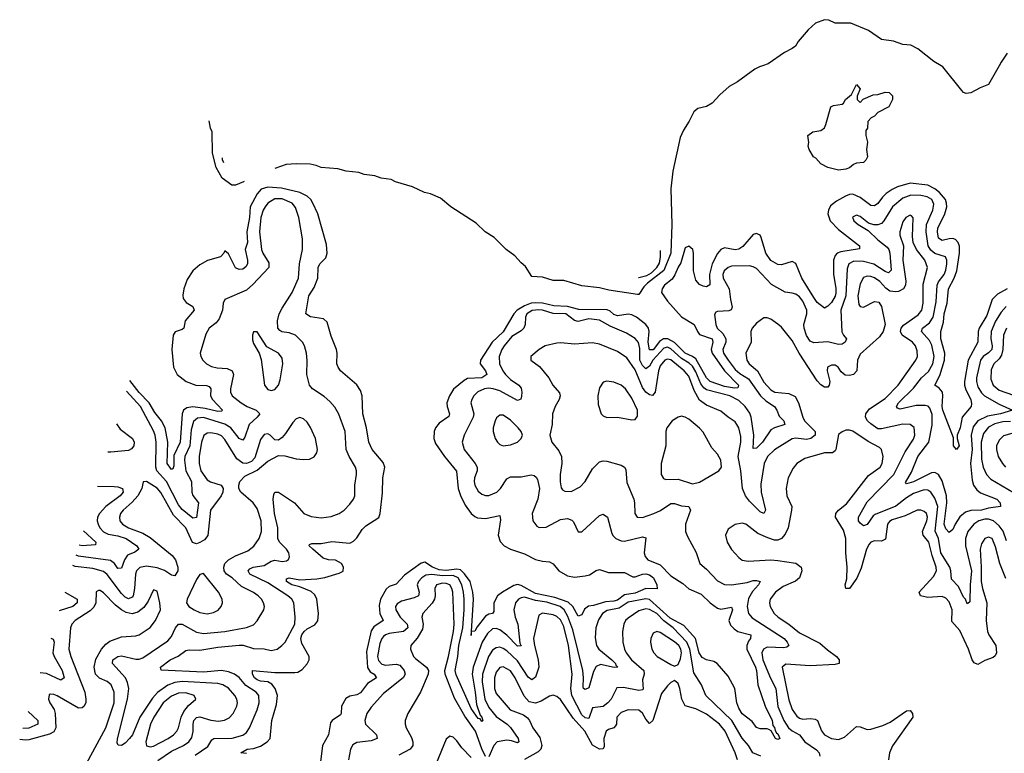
# Model space of a CAD drawing. Header units: inches. Extents: x 1473912 to 1647258, y 640388 to 773423.
# Tile 247 of 256: x 1492860 to 1498379, y 766147 to 770258. Entities that reach past the tile are written whole.
import ezdxf

# ---------------------------------------------------------------- set-up
doc = ezdxf.new("R2010")
doc.units = ezdxf.units.IN
doc.header["$MEASUREMENT"] = 0
doc.layers.add('B4796', color=7, linetype='Continuous')
doc.layers.add('B4797', color=7, linetype='Continuous')

msp = doc.modelspace()

# ---------------------------------------------------------------- linework, layer by layer
at = {"layer": 'B4796', "color": 5}
for points, elevation in [([(1497023.2, 770000), (1497005.5, 769994.5), (1496979.5, 769980.5), (1496883.2, 769910), (1496836.5, 769883.5), (1496783.4, 769836.6), (1496741.7, 769790), (1496710, 769772.1), (1496660.5, 769759.5), (1496638.7, 769741.3), (1496613, 769690), (1496580.1, 769639.9), (1496562.4, 769597.6), (1496520.9, 769410), (1496509.2, 769310), (1496515, 769110), (1496509.2, 768950), (1496470, 768853.1), (1496379.1, 768780.9), (1496358.4, 768761.6), (1496330, 768718.7), (1496322.4, 768717.6), (1496162, 768742), (1496110, 768756.2), (1496010, 768766.3), (1495910, 768796.8), (1495850, 768796.8), (1495790, 768814.6), (1495730, 768818.5), (1495695.1, 768875.1), (1495670, 768895.1), (1495635.2, 768935.2), (1495586.2, 768970), (1495518.3, 769038.3), (1495468.1, 769070), (1495418.4, 769118.4), (1495275.8, 769210), (1495217.6, 769257.6), (1495161.3, 769281.3), (1495128.2, 769290), (1495061, 769321), (1494966.3, 769350), (1494942.4, 769362.4), (1494886, 769370), (1494850, 769382.3), (1494790, 769389.9), (1494761.3, 769401.3), (1494689.2, 769410), (1494643.2, 769423.2), (1494550, 769429.9), (1494521.6, 769441.6), (1494487.7, 769447.7), (1494409.4, 769449.4), (1494353.1, 769446.9), (1494289.4, 769423.9)], 680), ([(1498349.2, 770000), (1498290, 769894.8), (1498242.9, 769877.1), (1498190, 769848.9), (1498164.9, 769844.9), (1498150, 769850.9), (1498140.7, 769860.7), (1498033.9, 769993.9), (1498023.8, 770000)], 680), ([(1494117, 769351.6), (1494114.9, 769350), (1494070, 769329.9), (1494047.8, 769330), (1493993.6, 769370), (1493961.5, 769430), (1493940.4, 769510), (1493938.9, 769630), (1493929, 769650), (1493922.3, 769691.3)], 680), ([(1493993.8, 769484.3), (1493994.2, 769474.2), (1494002.2, 769458.3)], 680), ([(1494130, 766144.6), (1494098.4, 766150), (1494134, 766170), (1494170, 766174.3), (1494210, 766185.9), (1494246.2, 766210), (1494262.8, 766230), (1494272.7, 766330), (1494299.2, 766420.8), (1494304.1, 766470), (1494291.9, 766510), (1494273.7, 766533.7), (1494250, 766547.3), (1494210, 766550.6), (1494190, 766558.4), (1494175.9, 766570), (1494165, 766590), (1494165.2, 766610), (1494290, 766600.1), (1494401.5, 766598.5), (1494418, 766602), (1494443.6, 766616.4), (1494471.1, 766648.9), (1494482.9, 766670), (1494482.9, 766690), (1494441.6, 766761.6), (1494436.3, 766790), (1494440.9, 766810), (1494453.7, 766830), (1494470, 766843.9), (1494513.1, 766866.9), (1494530.8, 766889.2), (1494535.1, 766930), (1494524.4, 767010), (1494514.1, 767034.1), (1494493.7, 767053.7), (1494430, 767079.5), (1494384.2, 767090), (1494355.4, 767110), (1494355.1, 767124.9), (1494369.9, 767130.1), (1494430, 767119.7), (1494524.2, 767124.2), (1494570, 767131.8), (1494650, 767157), (1494671.9, 767168.1), (1494675.3, 767190), (1494662.8, 767210), (1494630, 767228.1), (1494590, 767230.3), (1494560.9, 767240.9), (1494502.2, 767290), (1494481.7, 767310), (1494483.3, 767316.7), (1494497.1, 767322.9), (1494550, 767322), (1494610, 767333.3), (1494710, 767324.1), (1494730, 767335.2), (1494750, 767354.8), (1494779.2, 767400.8), (1494798.8, 767421.2), (1494871.9, 767468.1), (1494879.3, 767490), (1494893.5, 767606.5), (1494895.8, 767690), (1494905.5, 767750), (1494896.8, 767776.8), (1494835.7, 767850), (1494817.3, 767890), (1494804, 767970), (1494783.2, 768050), (1494778.3, 768150), (1494770, 768180.7), (1494750, 768211.2), (1494658.4, 768290), (1494645.1, 768310), (1494637.7, 768330), (1494638.4, 768390), (1494634.6, 768410), (1494604.9, 768484.9), (1494582.4, 768562.4), (1494562.2, 768582.2), (1494490, 768592.7), (1494463.1, 768610), (1494480.9, 768710), (1494510, 768757.8), (1494530.7, 768810), (1494532.1, 768870), (1494541, 768890), (1494575.7, 768924.3), (1494583.2, 768950), (1494578.5, 768998.5), (1494529.9, 769170), (1494502.8, 769230), (1494490.7, 769250), (1494470, 769269.5), (1494430, 769290.5), (1494326.1, 769313.9), (1494250, 769319.5), (1494212.2, 769307.8), (1494190, 769282.1), (1494151.5, 769210), (1494147.9, 769150), (1494133, 769070), (1494136.1, 769010), (1494124.1, 768970), (1494136.8, 768910), (1494136.6, 768890), (1494127.3, 768872.7), (1494110, 768860.6), (1494090, 768858.4), (1494070, 768868), (1494030, 768946.3), (1494010, 768962.7), (1494004.6, 768950), (1493985.3, 768930), (1493912.4, 768907.6), (1493870, 768883.7), (1493830, 768849.8), (1493797.8, 768802.2), (1493778.9, 768750), (1493774.1, 768714.1), (1493776.3, 768696.3), (1493793, 768673), (1493830.1, 768650), (1493837.5, 768630), (1493787.9, 768570), (1493778.8, 768530), (1493770, 768522.3), (1493731.5, 768508.5), (1493720.2, 768490), (1493711.6, 768410), (1493721.7, 768310), (1493742, 768270), (1493792.4, 768230), (1493846.4, 768210), (1493907.3, 768207.3), (1493921.6, 768201.6), (1493930.1, 768190.1), (1493929.6, 768150), (1493939.9, 768130), (1493996.5, 768070), (1493990, 768064.1), (1493970, 768062.4), (1493898.6, 768078.6), (1493830, 768087.9), (1493796.6, 768083.4), (1493777.1, 768070), (1493770.4, 768049.6), (1493758.6, 767890), (1493723.5, 767816.5), (1493723.2, 767756.8), (1493718.5, 767741.5), (1493710, 767736.8), (1493685.3, 767770), (1493689.4, 767890), (1493674.5, 767970), (1493654.6, 768010), (1493616.5, 768056.5), (1493585.7, 768110), (1493529.4, 768169.4), (1493476.2, 768236.2)], 720), ([(1498395, 768750), (1498339.8, 768720.2), (1498310.1, 768689.9), (1498279.8, 768600.2), (1498238.5, 768530), (1498232.5, 768510), (1498229.2, 768450), (1498176.4, 768350), (1498155.2, 768230), (1498155.6, 768210), (1498162.8, 768182.8), (1498190.1, 768130), (1498194.5, 768105.5), (1498192.2, 768090), (1498142.8, 768030), (1498132, 767970), (1498114.2, 767930), (1498115, 767910), (1498126.4, 767870), (1498110, 767849.5), (1498093.6, 767870), (1498094, 767914), (1498034.2, 768070), (1498029.9, 768090), (1498034.1, 768150), (1498031.3, 768170), (1498013.5, 768193.5), (1497988.7, 768210), (1498016.2, 768263.8), (1498043.6, 768350), (1498044.9, 768390), (1498023.4, 768470), (1498021.8, 768510), (1498037.9, 768562.1), (1498041.9, 768610), (1498057.3, 768670), (1498064.9, 768750), (1498097.8, 768810), (1498112.6, 768850), (1498127.4, 768950), (1498128.1, 768988.1), (1498120.6, 769010), (1498105.6, 769025.6), (1498090, 769031.2), (1498070, 769029.9), (1498030, 769020.4), (1498010, 769033.7), (1498003.4, 769070), (1498005.5, 769090), (1498045.8, 769170), (1498055.8, 769210), (1498054.2, 769230), (1498048.1, 769250), (1498014.5, 769290), (1497990, 769311), (1497950, 769330.4), (1497850, 769341.1), (1497779.1, 769320.9), (1497750, 769307.2), (1497716.5, 769283.5), (1497695.7, 769264.3), (1497670, 769227.8), (1497650, 769214), (1497630, 769216.2), (1497570, 769262.5), (1497530, 769279.7), (1497510, 769278.4), (1497488.5, 769270), (1497438.1, 769241.9), (1497404.9, 769215.1), (1497392.5, 769190), (1497390.1, 769170), (1497402.3, 769130), (1497450, 769081.5), (1497566.2, 768990), (1497566.7, 768973.3), (1497462.1, 768957.9), (1497442.3, 768950), (1497430, 768936.2), (1497421.8, 768910), (1497420.8, 768830), (1497434.1, 768754.1), (1497434.6, 768725.4), (1497430.7, 768709.3), (1497410, 768673.6), (1497390, 768651.8), (1497370, 768642), (1497330, 768673.9), (1497310, 768700.7), (1497243.7, 768810), (1497210, 768892.4), (1497190, 768903.5), (1497130, 768884.8), (1497110, 768885.5), (1497070, 768908.3), (1497041.9, 768950), (1497016.5, 769036.5), (1497010, 769049.6), (1496996.5, 769056.5), (1496990, 769059.3), (1496970, 769053.8), (1496913.6, 768986.4), (1496890, 768972.1), (1496870, 768969), (1496810, 768978.8), (1496788.9, 768971.1), (1496770, 768948.4), (1496740.1, 768890), (1496725.6, 768830), (1496727.3, 768772.7), (1496710, 768761.2), (1496690, 768764.3), (1496670, 768774.4), (1496650, 768798.7), (1496636.4, 768850), (1496636.7, 768950), (1496633, 768970), (1496610, 768988.6), (1496590, 768978.6), (1496565, 768895), (1496550, 768871.7), (1496532.6, 768827.4), (1496516.8, 768803.2), (1496474.6, 768770), (1496460.1, 768750), (1496456.6, 768730), (1496490, 768679.8), (1496570, 768592.3), (1496640.1, 768550), (1496658.1, 768510), (1496670, 768494.7), (1496740.8, 768470), (1496745.4, 768450), (1496734.5, 768410), (1496741.6, 768390), (1496809.6, 768289.6), (1496888.6, 768210), (1496884.9, 768195.1), (1496867, 768193), (1496810, 768203), (1496730, 768230.3), (1496710, 768251.2), (1496650, 768357.1), (1496631.4, 768371.4), (1496589.5, 768389.5), (1496530, 768448.3), (1496493, 768470), (1496468.1, 768470), (1496445.6, 768454.4), (1496410, 768408.7), (1496390, 768408.7), (1496382.8, 768450), (1496387.7, 768510), (1496384.7, 768530), (1496370, 768550.3), (1496316.4, 768590), (1496290, 768603.6), (1496270, 768607.9), (1496210, 768598.6), (1496190, 768605.7), (1496170, 768624), (1496151.7, 768631.7), (1495994.1, 768634.1), (1495930, 768651.6), (1495854.3, 768654.3), (1495790, 768669.8), (1495750, 768671.8), (1495726.4, 768670), (1495690, 768655.2), (1495648.5, 768630), (1495630, 768610.4), (1495570.4, 768509.6), (1495508.3, 768450), (1495442.5, 768350), (1495440.5, 768330), (1495471, 768290), (1495478.2, 768270), (1495450, 768250), (1495370, 768246.5), (1495350, 768235.4), (1495292, 768188), (1495267.8, 768150), (1495254.2, 768110), (1495255.1, 768090), (1495269.3, 768050), (1495265.5, 768034.5), (1495210, 767996.3), (1495190.7, 767970), (1495182.4, 767950), (1495180.4, 767910), (1495190, 767883.2), (1495241.1, 767810), (1495308.5, 767728.5), (1495317.6, 767630), (1495330.8, 767590.8), (1495357.2, 767537.2), (1495390, 767490.2), (1495410, 767472.9), (1495426.1, 767466.1), (1495470, 767461.7), (1495550, 767478.7), (1495554.9, 767454.9), (1495541.7, 767370), (1495553.1, 767333.1), (1495574.6, 767310), (1495610.4, 767290), (1495690, 767264.2), (1495750, 767233.4), (1495790, 767223.5), (1495830, 767220.2), (1495850, 767207.8), (1495880.8, 767170), (1495930, 767140.9), (1495970, 767134.4), (1496030, 767140.9), (1496053.1, 767146.9), (1496090, 767171.3), (1496110, 767176.5), (1496159.2, 767159.2), (1496250, 767159.2), (1496296.4, 767136.4), (1496310, 767135.5), (1496349.7, 767150), (1496370, 767151.9), (1496390, 767146.2), (1496412.2, 767130), (1496431, 767090), (1496432.3, 767067.7), (1496370, 767070.6), (1496310, 767044.6), (1496250, 767035.5), (1496210, 767005.2), (1496190, 766999.1), (1496143.8, 766996.2), (1496075, 766975), (1496048.6, 766971.4), (1496024.9, 766955.1), (1496010, 766922.6), (1495990, 766915.1), (1495959.9, 766970), (1495933, 766993), (1495859.9, 767019.9), (1495750, 767041.9), (1495670, 767087.7), (1495650, 767092.6), (1495630, 767086.2), (1495565.3, 767050), (1495538.3, 767030), (1495517, 766990), (1495518.1, 766941.9), (1495509.5, 766930.5), (1495490, 766926.4), (1495470, 766914.6), (1495424.1, 766855.9), (1495410, 766830.8), (1495391.5, 766829.6)], 720), ([(1493843, 766137), (1493914.7, 766185.3), (1493937.3, 766222.7), (1493947.8, 766230), (1494050, 766231.6), (1494110, 766249.1), (1494130, 766263), (1494147.9, 766290), (1494190.4, 766390), (1494201.6, 766430), (1494200.7, 766470), (1494185.9, 766490), (1494126.8, 766526.8), (1494090, 766571.5), (1494063.2, 766590), (1494030, 766603.6), (1493990, 766610.7), (1493890, 766601.2), (1493652.5, 766612.5), (1493648.4, 766630), (1493703.5, 766670), (1493748.2, 766691.8), (1493790, 766722.3), (1493810, 766726.2), (1493870, 766724.2), (1493970, 766742.2), (1494090, 766753.3), (1494112.1, 766752.1), (1494170, 766734.5), (1494230, 766732.6), (1494270, 766723.2), (1494302.9, 766730), (1494329.7, 766750), (1494347.1, 766770), (1494401.6, 766870), (1494403.9, 766910), (1494395.5, 766990), (1494384.1, 767010), (1494361.6, 767030), (1494250, 767101.3), (1494150, 767149.9), (1494140.7, 767170), (1494150, 767181.3), (1494167.3, 767190), (1494230, 767199), (1494270, 767223.9), (1494290, 767229.5), (1494330, 767222), (1494354.9, 767225.1), (1494366.4, 767233.6), (1494371.8, 767248.2), (1494367.8, 767270), (1494355.2, 767290), (1494315.2, 767330), (1494306.4, 767350), (1494305.6, 767410), (1494288.5, 767490), (1494281.2, 767570), (1494283.2, 767596.8), (1494290, 767610.3), (1494310, 767610.2), (1494399.5, 767550), (1494453, 767490), (1494493.2, 767473.2), (1494550, 767466.2), (1494605.4, 767474.6), (1494650, 767490.3), (1494678, 767510), (1494710, 767542.6), (1494729.7, 767570), (1494737.2, 767590), (1494737.8, 767650), (1494747.9, 767710), (1494747.1, 767730), (1494741.1, 767750), (1494705.6, 767810), (1494689.9, 767850), (1494684.3, 767950), (1494647.8, 768047.8), (1494625.7, 768085.7), (1494597.5, 768117.5), (1494565.7, 768145.7), (1494500.3, 768190), (1494484.5, 768210), (1494469.8, 768270), (1494471.3, 768348.7), (1494467.1, 768390), (1494455.8, 768430), (1494444.8, 768450), (1494404.7, 768490), (1494370, 768503.8), (1494329.5, 768509.5), (1494317, 768517), (1494307.4, 768530), (1494305.3, 768570), (1494314.3, 768610), (1494330, 768642.2), (1494386.5, 768730), (1494422.4, 768810), (1494428, 768890), (1494444.9, 768970), (1494444.5, 769030), (1494424, 769150), (1494405.2, 769205.2), (1494386.4, 769230), (1494330, 769253.6), (1494290, 769253.3), (1494250.2, 769230), (1494234.8, 769210), (1494223.9, 769190), (1494212, 769150), (1494203.6, 769070), (1494215.2, 768970), (1494221.7, 768950), (1494255.3, 768895.3), (1494255.5, 768870), (1494166, 768774), (1494130, 768743.1), (1494010, 768689.6), (1493999.6, 768670), (1493995.5, 768630), (1493978.1, 768581.9), (1493960.2, 768559.8), (1493920.9, 768530), (1493903.5, 768496.5), (1493871.7, 768390), (1493874.6, 768370), (1493886, 768350), (1493907.4, 768330), (1493934.8, 768314.8), (1493966.9, 768306.9), (1494023.2, 768303.2), (1494050.1, 768290.1), (1494058.4, 768270), (1494041.8, 768190), (1494041.6, 768170), (1494051.3, 768150), (1494100.2, 768110), (1494134, 768090), (1494185.7, 768070), (1494204.9, 768050), (1494191.1, 768030), (1494146, 767990), (1494121.5, 767918.5), (1494110, 767902.3), (1494090, 767910.6), (1494042.1, 767970), (1494010, 767991.4), (1493890, 768028.3), (1493855.7, 768024.3), (1493834.6, 768005.4), (1493820.5, 767959.5), (1493813, 767870), (1493785.9, 767810), (1493782.9, 767790), (1493790.4, 767730), (1493822.2, 767670), (1493824.6, 767610), (1493830, 767591.4), (1493862.6, 767550), (1493850, 767467.4), (1493830, 767464), (1493770, 767512.6), (1493750, 767539.9), (1493682.1, 767670), (1493628, 767730), (1493622.4, 767750), (1493623.6, 767890), (1493618.2, 767930), (1493610, 767954), (1493536.8, 768090), (1493457.9, 768176.3)], 740), ([(1498388.9, 768651.1), (1498360.3, 768619.7), (1498330, 768569.1), (1498304, 768510), (1498302.3, 768470), (1498310.6, 768430), (1498307.7, 768410), (1498290, 768390.4), (1498260.1, 768370), (1498245.5, 768350), (1498223.4, 768250), (1498222.2, 768230), (1498230, 768199.7), (1498250, 768167.5), (1498267.5, 768150), (1498350, 768103.1), (1498424.9, 768070), (1498357, 768050), (1498284.5, 768035.5), (1498230.7, 768010), (1498204.1, 767975.9), (1498192.2, 767930), (1498197.7, 767850), (1498188.7, 767770), (1498197.6, 767677.6), (1498206, 767650), (1498223.9, 767623.9), (1498245.9, 767605.9), (1498336.9, 767570), (1498356.2, 767550), (1498356.3, 767530), (1498290, 767520.7), (1498250, 767508.9), (1498190, 767507.9), (1498161.1, 767498.9), (1498130, 767471), (1498102.2, 767430), (1498090, 767401.5), (1498070, 767384.1), (1498050, 767403.9), (1498042.2, 767430), (1498057.1, 767550), (1498054, 767590), (1498030, 767673.3), (1498010, 767708.4), (1497990, 767720.8), (1497970, 767718.3), (1497870, 767668.4), (1497830, 767656.2), (1497824.2, 767664.2), (1497857.5, 767722.5), (1497894.6, 767810), (1497956.1, 767890), (1497974.3, 767985.7), (1497974.3, 768045.7), (1497961.4, 768081.4), (1497951.5, 768091.5), (1497935.8, 768095.8), (1497884.4, 768095.6), (1497795.7, 768075.7), (1497780.2, 768080.2), (1497773.6, 768090), (1497786.2, 768110), (1497870, 768192.8), (1497914.9, 768250), (1497953.5, 768286.5), (1497978.1, 768330), (1497985.3, 768370), (1497973.1, 768433.1), (1497959.6, 768459.6), (1497914, 768510), (1497919.2, 768530), (1497959.9, 768560.1), (1497978.9, 768590), (1497996.3, 768676.3), (1498001.6, 768770), (1498010.5, 768789.5), (1498040.8, 768830), (1498050, 768853.7), (1498055.9, 768890), (1498055.6, 768910), (1498048.8, 768928.8), (1497990, 768948), (1497966.4, 768966.4), (1497951.6, 768991.6), (1497939.6, 769070), (1497941.8, 769110), (1497978.4, 769190), (1497984.4, 769224.4), (1497972.6, 769250), (1497945.6, 769265.6), (1497910, 769273.5), (1497853.9, 769273.9), (1497810, 769257.3), (1497752.2, 769210), (1497704.1, 769130), (1497690, 769116.4), (1497670, 769108.5), (1497647.5, 769107.5), (1497616.9, 769116.9), (1497570, 769154.8), (1497550, 769162.2), (1497528.5, 769151.5), (1497536, 769130), (1497558.9, 769110), (1497616.3, 769076.3), (1497670, 769024.2), (1497722.6, 768982.6), (1497731.3, 768970), (1497736.4, 768950), (1497745.2, 768854.8), (1497730, 768840.2), (1497710, 768847.4), (1497647.6, 768887.6), (1497590, 768903.7), (1497535.1, 768904.9), (1497507.8, 768890), (1497497.7, 768862.3), (1497490.9, 768710), (1497462.2, 768630), (1497468.4, 768508.4), (1497476.5, 768490), (1497494.3, 768470), (1497486.3, 768450), (1497470, 768439.8), (1497450, 768437.4), (1497390, 768452.2), (1497310, 768447.5), (1497290, 768455.8), (1497270, 768488.4), (1497255.8, 768530), (1497254.9, 768550), (1497271.3, 768608.7), (1497271.2, 768630), (1497250, 768679.8), (1497230, 768704.3), (1497210, 768719.1), (1497190, 768726.3), (1497150, 768731.3), (1497073.9, 768773.9), (1496990, 768863.1), (1496970, 768873.9), (1496950, 768877.7), (1496850, 768876.2), (1496830, 768869.9), (1496808.9, 768851.1), (1496801, 768830), (1496802.5, 768810), (1496836.2, 768750), (1496843.1, 768690), (1496853.9, 768646.1), (1496848, 768632), (1496834.5, 768625.5), (1496770, 768622.6), (1496760.7, 768619.3), (1496753.8, 768606.2), (1496760.9, 768550), (1496768.6, 768530), (1496800.1, 768500.1), (1496817.6, 768470), (1496816.9, 768450), (1496800.3, 768410), (1496804.9, 768390), (1496830, 768349.1), (1496870, 768298.2), (1496895.2, 768275.2), (1496945.2, 768245.2), (1497012, 768150), (1497042.5, 768122.5), (1497089.5, 768090), (1497103.2, 768070), (1497116.4, 768036.4), (1497141.8, 768010), (1497148.7, 767990), (1497090, 767971.4), (1497070, 767959.8), (1497023.3, 767890), (1496990, 767856.8), (1496970, 767854), (1496975.3, 767930), (1496959.7, 768030), (1496952, 768052), (1496925.1, 768090), (1496890, 768123.5), (1496840.9, 768150), (1496710, 768184.1), (1496694.9, 768194.9), (1496677.9, 768217.9), (1496650, 768284.8), (1496630, 768315.7), (1496612.6, 768332.6), (1496570, 768359.6), (1496510, 768413.7), (1496490, 768422.4), (1496470, 768416.9), (1496409.2, 768350), (1496390, 768316.6), (1496370, 768301.1), (1496350, 768320.2), (1496336.3, 768350), (1496335.3, 768415.3), (1496328.2, 768448.2), (1496310, 768470.6), (1496260.4, 768500.4), (1496170, 768539.7), (1496110, 768573.2), (1496050, 768582.1), (1495990, 768566.5), (1495970, 768572.8), (1495921, 768610), (1495850, 768611), (1495790, 768629.9), (1495770, 768632), (1495732.5, 768627.5), (1495702.3, 768610), (1495694.6, 768590), (1495693.4, 768550), (1495685.1, 768530), (1495670, 768514.9), (1495617.6, 768482.4), (1495575.7, 768430), (1495562.8, 768410), (1495547.5, 768370), (1495548.9, 768330), (1495566.9, 768290), (1495582, 768270), (1495610, 768241.8), (1495656.5, 768210), (1495670, 768193.6), (1495674.8, 768170), (1495672.4, 768147.6), (1495668.1, 768131.9), (1495650, 768123.5), (1495550, 768177.5), (1495512.8, 768190), (1495487.2, 768192.8), (1495464.2, 768190), (1495428.1, 768171.9), (1495405, 768150), (1495393.4, 768130), (1495388.7, 768110), (1495405.4, 768050), (1495401.5, 768030), (1495351.5, 767930), (1495339.7, 767890), (1495350.1, 767850), (1495412.7, 767770), (1495423.2, 767750), (1495423.9, 767730), (1495409, 767690), (1495407.4, 767670), (1495411.5, 767650), (1495430, 767615.5), (1495450, 767598), (1495470, 767591), (1495490, 767591), (1495533.1, 767610), (1495554.2, 767630), (1495590, 767685.3), (1495610, 767696.2), (1495670, 767696.3), (1495727.3, 767707.3), (1495743.7, 767703.7), (1495754.9, 767694.9), (1495761.4, 767681.4), (1495772.3, 767630), (1495763.8, 767570), (1495732.8, 767490), (1495736, 767450), (1495759, 767419), (1495771.5, 767411.5), (1495810, 767414.7), (1495890, 767457.2), (1495930, 767461.7), (1495953.7, 767453.7), (1495964.4, 767444.4), (1495990, 767387.7), (1496010, 767388), (1496110, 767479.5), (1496130, 767486), (1496154.2, 767470), (1496179.1, 767379.1), (1496185.3, 767365.3), (1496200.3, 767350), (1496230, 767336.6), (1496250, 767335.9), (1496350, 767360.2), (1496370, 767353.4), (1496360.5, 767270), (1496365.2, 767250), (1496380.3, 767230), (1496450, 767203.6), (1496510, 767142), (1496577.5, 767097.5), (1496610, 767068.8), (1496679, 767039), (1496730, 766990.1), (1496770, 766959.2), (1496790, 766954.6), (1496850, 766966.4), (1496855.5, 766950), (1496834.5, 766890), (1496844.4, 766864.4), (1496863.7, 766843.7), (1496885.2, 766830), (1496957.3, 766810), (1496955.1, 766790), (1496944.5, 766775.5), (1496935.5, 766750), (1496935.7, 766730), (1496983.6, 766630), (1496989.7, 766610), (1496997.4, 766530), (1497038.6, 766410), (1497076.9, 766330), (1497081.8, 766301.8), (1497090, 766290.4), (1497093.5, 766273.5), (1497101.2, 766261.2), (1497110, 766256.5), (1497119.5, 766230), (1497110, 766224.2), (1497095.1, 766230), (1497072.1, 766272.1), (1497059.5, 766279.5), (1497050, 766283.5), (1497010, 766283.1), (1496990, 766291.5), (1496964.3, 766324.3), (1496910, 766368.2), (1496890, 766398.9), (1496878.4, 766430), (1496867.4, 766510), (1496830, 766579), (1496768.1, 766650), (1496750, 766660.7), (1496709.6, 766669.6), (1496684.2, 766684.2), (1496668.6, 766710), (1496648.2, 766790), (1496582.9, 766862.9), (1496504.7, 766904.7), (1496390, 767008.6), (1496370, 767011.7), (1496270, 766993.4), (1496219.4, 766960.6), (1496153.3, 766946.7), (1496125.5, 766930), (1496104.7, 766895.3), (1496088.5, 766850), (1496085.4, 766794.6), (1496092.9, 766750), (1496105, 766730), (1496177.8, 766670), (1496198.6, 766650), (1496200.3, 766640.3), (1496211.5, 766630), (1496192.3, 766627.7), (1496116, 766644), (1496090, 766632.3), (1496075.7, 766604.3), (1496050, 766512.6), (1496030, 766504.2), (1496020.4, 766510), (1496017.6, 766517.6), (1496020.7, 766570), (1496016.7, 766610), (1495959.2, 766839.2), (1495932.5, 766912.5), (1495911.1, 766950), (1495888.1, 766970), (1495813.8, 766993.8), (1495750, 767002.4), (1495690, 767021.6), (1495670, 767018.6), (1495656, 767010), (1495639, 766990), (1495628.8, 766950), (1495636.4, 766910), (1495652.2, 766870), (1495663.4, 766763.4), (1495670, 766749.6), (1495650, 766746.6), (1495590, 766808.7), (1495550, 766838.9), (1495530, 766846.4), (1495510, 766843.6), (1495481.4, 766818.6), (1495451.2, 766770), (1495401.8, 766630), (1495394.9, 766590), (1495413, 766490), (1495420.3, 766420.3), (1495440, 766360), (1495450.1, 766349.9), (1495455.2, 766330), (1495450, 766325), (1495439.7, 766339.7), (1495430, 766341.5), (1495390, 766397.3), (1495306, 766586), (1495300.8, 766610), (1495315.3, 766690), (1495320.5, 766750), (1495343.1, 766850), (1495351, 766951), (1495351.8, 767010), (1495346.7, 767050), (1495337, 767090), (1495316.7, 767130), (1495290, 767143.1), (1495230, 767140.6), (1495170, 767148.9), (1495135.6, 767144.4), (1495114.2, 767130), (1495095.8, 767110), (1495086.9, 767090), (1495098.7, 767050), (1495094.4, 767030), (1495070, 767017.6), (1495000, 767000), (1494975.1, 766984.9), (1494966.6, 766970), (1494967.5, 766950), (1494991.6, 766910), (1495032.1, 766870), (1495035.6, 766850), (1495010.5, 766829.5), (1494930, 766817.5), (1494909.5, 766810.5), (1494898.7, 766801.3), (1494889.2, 766790), (1494878.1, 766761.9), (1494864.8, 766690), (1494870, 766667.5), (1494890, 766646.4), (1494910, 766639.9), (1494970, 766645.8), (1494990, 766639.8), (1495015, 766610), (1495020.7, 766590), (1495008.8, 766570), (1494898.8, 766481.2), (1494830, 766405.7), (1494806.2, 766370), (1494793.8, 766330), (1494797.1, 766310), (1494860.2, 766250), (1494863.6, 766230), (1494830, 766216.1), (1494750, 766207.1), (1494726.3, 766193.7), (1494714.4, 766170), (1494703.5, 766110)], 740), ([(1498390, 767337.4), (1498371.8, 767391.8), (1498350, 767422), (1498318.1, 767450), (1498290, 767459.2), (1498270, 767458.2), (1498236.5, 767450), (1498208.5, 767431.5), (1498174.3, 767390), (1498161.1, 767350), (1498161.6, 767310), (1498195, 767170), (1498187.2, 767090), (1498184.5, 766995.5), (1498174.6, 766985.4), (1498170, 766985.1), (1498160.8, 767010), (1498150, 767022), (1498120.9, 767080.9), (1498082.7, 767122.7), (1498078.7, 767170), (1498072.3, 767190), (1498022.9, 767270), (1498009.7, 767350), (1497991, 767391), (1498006.8, 767530), (1497990, 767577), (1497967.2, 767610), (1497950, 767621.6), (1497930, 767623.6), (1497870, 767603.3), (1497830, 767579.2), (1497770, 767532.2), (1497654.3, 767485.7), (1497643.4, 767476.6), (1497610, 767428.2), (1497590, 767421.6), (1497570, 767436.1), (1497560.9, 767450), (1497560.5, 767470), (1497610, 767555.7), (1497759.5, 767710), (1497822.9, 767837.1), (1497870, 767906.9), (1497876.9, 767930), (1497872.8, 767972.8), (1497850, 767988.9), (1497810, 767990.9), (1497690, 767965), (1497670, 767965.4), (1497630, 767992.2), (1497611.6, 768010), (1497601.4, 768030), (1497602.4, 768050), (1497622.6, 768077.4), (1497710, 768134.4), (1497784.3, 768210), (1497883.2, 768350), (1497891.1, 768370), (1497890, 768402.7), (1497879.9, 768430), (1497864.7, 768450), (1497806.4, 768490), (1497797, 768510), (1497800.7, 768530), (1497813.7, 768546.3), (1497896.3, 768603.7), (1497916.4, 768630), (1497923.3, 768670), (1497924.6, 768775.4), (1497947.9, 768870), (1497933.5, 768910), (1497887.1, 768970), (1497867.3, 769010), (1497863.9, 769043.9), (1497867.1, 769147.1), (1497858.2, 769158.2), (1497850, 769162.6), (1497827.2, 769150), (1497810, 769126), (1497792.7, 769070), (1497793.4, 769050), (1497813.2, 768990), (1497810.1, 768910), (1497826.9, 768793.1), (1497824.6, 768770), (1497812.7, 768750), (1497785.2, 768734.8), (1497770, 768732.3), (1497737.2, 768737.2), (1497713.9, 768753.9), (1497680.8, 768790), (1497650, 768810.8), (1497630, 768818.5), (1497610, 768820.5), (1497590, 768812.4), (1497570, 768776.9), (1497558.1, 768710), (1497562.4, 768662.4), (1497570, 768651.4), (1497590, 768647.6), (1497650, 768678.8), (1497675, 768675), (1497690.9, 768650.9), (1497710.2, 768550), (1497698.9, 768510), (1497679.6, 768480.4), (1497570, 768382.8), (1497556.4, 768350), (1497552.1, 768290), (1497532.4, 768270), (1497510, 768264.4), (1497486.6, 768266.6), (1497463.9, 768283.9), (1497448, 768310), (1497430, 768322), (1497410, 768322.4), (1497387.2, 768310), (1497385.8, 768290), (1497400.7, 768230), (1497397.4, 768210), (1497390, 768198.4), (1497370, 768197.7), (1497350, 768210.9), (1497330, 768234.8), (1497228.7, 768388.7), (1497190, 768460.2), (1497130, 768534.7), (1497110, 768552.4), (1497070, 768580.5), (1497050, 768588), (1497030, 768586.6), (1496990, 768556.9), (1496965.2, 768530), (1496958, 768510), (1496959.8, 768450), (1496929.4, 768390), (1496935.9, 768350), (1496948.7, 768330), (1496995.9, 768290), (1497030, 768226.1), (1497070, 768183.9), (1497091.4, 768171.4), (1497170, 768163), (1497205.9, 768145.9), (1497225.4, 768110), (1497248.5, 768030), (1497258.4, 768010), (1497317.8, 767950), (1497317.6, 767930), (1497294, 767910), (1497270, 767905.8), (1497210, 767913.1), (1497190, 767909.9), (1497090, 767848.2), (1497050.7, 767810), (1497033.4, 767770), (1497014.5, 767654.5), (1497016.3, 767610), (1497040.2, 767510), (1497030.2, 767489.8), (1497010, 767500.6), (1496950, 767560.2), (1496928.6, 767590), (1496911.9, 767630), (1496902, 767730), (1496887.4, 767810), (1496901.6, 767890), (1496902.4, 767922.4), (1496890.6, 767970.6), (1496879.8, 767990), (1496870, 768003.9), (1496830, 768029.8), (1496790, 768064.8), (1496710, 768098.1), (1496670, 768126.5), (1496639.7, 768179.7), (1496610, 768259.4), (1496583.5, 768290), (1496510, 768351), (1496490, 768356.1), (1496475.6, 768350), (1496450, 768317.5), (1496440.1, 768290), (1496420.7, 768170), (1496407.4, 768152.6), (1496390, 768155.8), (1496370, 768170.4), (1496350, 768196.6), (1496310, 768294.9), (1496262.8, 768362.8), (1496210, 768398.8), (1496110, 768439.5), (1496070, 768446.3), (1495970, 768439.8), (1495892.1, 768447.9), (1495870, 768446), (1495804, 768430), (1495770.6, 768410), (1495725.5, 768370), (1495725.5, 768350), (1495774.1, 768314.1), (1495825.7, 768250), (1495848.8, 768210), (1495886.2, 768166.2), (1495889.2, 768150), (1495883.5, 768130), (1495860.2, 768090), (1495846, 768050), (1495843.6, 767990), (1495830.3, 767930), (1495842.4, 767890), (1495881.9, 767841.9), (1495896.6, 767810), (1495897.9, 767770), (1495889.1, 767710), (1495888.5, 767668.5), (1495893.8, 767633.8), (1495902.4, 767622.4), (1495915, 767615), (1495950, 767614.6), (1496000.5, 767639.5), (1496030, 767669.2), (1496070, 767741.5), (1496110, 767780.2), (1496130, 767786.2), (1496150, 767783.9), (1496230, 767761.7), (1496250.2, 767750.2), (1496256.7, 767736.7), (1496263.4, 767663.4), (1496301, 767570), (1496306, 767550), (1496307.5, 767490), (1496321.3, 767470), (1496350, 767467.8), (1496413.7, 767490), (1496452, 767508), (1496510, 767546.4), (1496530, 767546.7), (1496570, 767534.2), (1496610.4, 767530), (1496619.6, 767510), (1496592.3, 767430), (1496591.7, 767390), (1496602, 767362), (1496651.1, 767271.1), (1496671.5, 767210), (1496710, 767178), (1496770, 767112.7), (1496810, 767093.5), (1496850.1, 767090.1), (1496936.4, 767103.6), (1496970, 767114.7), (1496990, 767115.5), (1497010.3, 767110), (1497001.3, 767090), (1496966.8, 767053.2), (1496945.5, 767014.5), (1496937.5, 766970), (1496944.3, 766930), (1496965.9, 766905.9), (1497143.7, 766790), (1497161.7, 766770), (1497171.3, 766750), (1497158.8, 766741.2), (1497142.1, 766737.9), (1497050, 766740.8), (1497029.1, 766730.9), (1497019.6, 766710), (1497025.5, 766670), (1497067.1, 766567.1), (1497098.5, 766510), (1497109.8, 766409.8), (1497142.9, 766330), (1497169.3, 766290), (1497190, 766272.8), (1497230.7, 766250.7), (1497260.9, 766210), (1497325.4, 766165.4), (1497340.2, 766150), (1497343.7, 766130)], 760), ([(1496327.6, 768812.4), (1496330, 768812.5), (1496375.4, 768824.6), (1496400.8, 768839.2), (1496431.4, 768868.6), (1496446.7, 768893.3), (1496452.3, 768930), (1496452, 768963.8)], 680), ([(1498390.6, 768530), (1498373.5, 768490), (1498369.4, 768410), (1498362.3, 768377.7), (1498350, 768358.3), (1498319.9, 768330), (1498304.9, 768295.1), (1498303.7, 768243.7), (1498316.1, 768210), (1498350, 768181.6), (1498430, 768154.1)], 760), ([(1493633.2, 766106.8), (1493710, 766158.2), (1493778.3, 766190), (1493807.5, 766210), (1493825.2, 766234.8), (1493831.3, 766268.7), (1493831.1, 766310), (1493836.1, 766330), (1493850, 766346.9), (1493870, 766350.8), (1493930, 766333.2), (1493974, 766326.1), (1494008.3, 766331.7), (1494034, 766346), (1494056.5, 766370), (1494076.5, 766410), (1494079.8, 766430), (1494076.5, 766450), (1494065.6, 766470), (1494030, 766512.4), (1493997.7, 766530), (1493970, 766537.3), (1493770, 766548.9), (1493730, 766543.4), (1493690.8, 766529.2), (1493631.9, 766488.1), (1493604, 766456), (1493532.5, 766350), (1493491.7, 766250), (1493475.9, 766230), (1493450, 766204.1), (1493430, 766191.1), (1493411.7, 766191.7), (1493406.1, 766206.1), (1493408.1, 766228.1), (1493463.9, 766450), (1493470.7, 766510), (1493464.2, 766544.2), (1493451.9, 766570), (1493379.5, 766650), (1493381.4, 766670), (1493410, 766688.8), (1493430, 766692.5), (1493510, 766673.9), (1493530, 766674.6), (1493550, 766682.1), (1493690, 766777.3), (1493710, 766801.6), (1493732.5, 766850), (1493750, 766869.4), (1493770, 766869.5), (1493850, 766826.1), (1493890, 766817.5), (1494010, 766829.2), (1494130, 766851.5), (1494170, 766866.7), (1494191.1, 766888.9), (1494228.9, 766951.1), (1494232, 766970), (1494227, 766990), (1494214.4, 767010), (1494195.9, 767030), (1494170, 767048.5), (1494101.9, 767081.9), (1494050, 767129.9), (1494019.5, 767150), (1494004.8, 767170), (1494003.2, 767190), (1494009.9, 767210), (1494029.1, 767230), (1494070, 767252.8), (1494138.1, 767281.9), (1494172.6, 767307.4), (1494201.8, 767350), (1494215.5, 767390), (1494213.4, 767450), (1494190, 767518.9), (1494168.7, 767550), (1494099.2, 767610), (1494087.1, 767630), (1494087.1, 767650), (1494094.4, 767670), (1494121.1, 767698.9), (1494190, 767733.1), (1494250, 767783.1), (1494310, 767814.9), (1494345.6, 767814.4), (1494410, 767797.8), (1494450, 767792.9), (1494484, 767796), (1494511, 767809), (1494524.2, 767830), (1494528, 767850), (1494517.4, 767910), (1494490, 767972.3), (1494470, 768002), (1494450, 768022), (1494430, 768029.5), (1494410, 768022), (1494390, 768000.7), (1494350, 767939.7), (1494330, 767916.2), (1494310, 767902), (1494290, 767902.7), (1494263.7, 767930), (1494250, 767937.4), (1494230, 767933.7), (1494210, 767904.5), (1494177.4, 767802.6), (1494158.8, 767781.2), (1494130, 767770.7), (1494110, 767773.2), (1494076.8, 767796.8), (1494010, 767905.6), (1493990, 767925.6), (1493970, 767936.1), (1493930, 767943), (1493910, 767940.2), (1493892.5, 767927.5), (1493878.3, 767890), (1493866, 767810), (1493866.2, 767770), (1493875.8, 767730), (1493910, 767679.3), (1493928.3, 767668.3), (1493988.9, 767650), (1493999.3, 767630), (1493997.6, 767610), (1493989.5, 767590), (1493929.3, 767510), (1493913.2, 767366.8), (1493896.2, 767343.8), (1493870, 767327.4), (1493850, 767321), (1493827.6, 767327.6), (1493791.4, 767410), (1493721.9, 767481.9), (1493650, 767608), (1493630, 767632.5), (1493570, 767669.7), (1493552.4, 767667.6), (1493545, 767630), (1493522.6, 767590), (1493490, 767554.1), (1493440.1, 767510), (1493425.1, 767490), (1493418.5, 767470), (1493420.9, 767450), (1493436.6, 767430), (1493470, 767410.1), (1493550, 767379.7), (1493590, 767356.1), (1493714.6, 767254.6), (1493732.6, 767230), (1493745.9, 767190), (1493745.1, 767170), (1493730, 767140.9), (1493710, 767144.2), (1493671.6, 767171.6), (1493630, 767185.8), (1493570, 767194.5), (1493532.2, 767187.8), (1493515, 767170), (1493508.7, 767151.3), (1493503.3, 767070), (1493494.9, 767030), (1493490, 767021), (1493470, 767012.1), (1493450, 767022), (1493430, 767042.2), (1493350, 767149.3), (1493330, 767165.1), (1493270, 767182.2), (1493170, 767194), (1493158.2, 767198.6)], 760), ([(1493401.7, 767992.9), (1493422.7, 767962.7), (1493491, 767910), (1493500.8, 767890), (1493499.2, 767870), (1493486.9, 767853.1), (1493470, 767844), (1493370, 767833.8), (1493353, 767834.2)], 740), ([(1498414, 768006), (1498370, 768004), (1498326.2, 767993.8), (1498290, 767973.5), (1498261.4, 767938.6), (1498249, 767891), (1498250, 767796), (1498259.9, 767750), (1498279.5, 767710), (1498303.7, 767683.7), (1498430, 767607.7)], 760), ([(1498386.2, 767126.2), (1498352.8, 767210), (1498330, 767304.2), (1498310, 767349.8), (1498290, 767357.7), (1498268.5, 767350), (1498250, 767319.7), (1498243.4, 767290), (1498249.7, 767190), (1498249.2, 767109.2), (1498256.1, 767070), (1498279.7, 766990), (1498277.6, 766890), (1498284.9, 766830), (1498292.4, 766810), (1498330.9, 766750), (1498335.6, 766710), (1498327.8, 766692.2), (1498316.6, 766683.4), (1498270, 766667.1), (1498230, 766645.1), (1498210, 766653.3), (1498198.6, 766670), (1498177.3, 766730), (1498130, 766835.4), (1498084.9, 766884.9), (1498086.4, 766950), (1498070, 766996.2), (1498050, 767016.1), (1498030, 767024.5), (1497950, 767019.9), (1497908, 767030), (1497901.8, 767050), (1497981.8, 767138.2), (1497997.9, 767170), (1497997.1, 767190), (1497974.3, 767254.3), (1497955.5, 767330), (1497924.5, 767370), (1497919.6, 767390), (1497944.7, 767450), (1497948.6, 767470), (1497942.6, 767490), (1497930, 767502.6), (1497910, 767509.1), (1497890, 767509.1), (1497822.3, 767477.7), (1497750, 767455.3), (1497735, 767445), (1497724.3, 767430), (1497713.1, 767346.9), (1497690, 767335.6), (1497650, 767336.9), (1497630, 767329.9), (1497621, 767319), (1497605.6, 767290), (1497576.5, 767183.5), (1497551.2, 767128.8), (1497510.1, 767069.9), (1497489.8, 767070), (1497487.3, 767090), (1497495.4, 767124.6), (1497497.9, 767190), (1497489.6, 767270), (1497490.7, 767350), (1497476.6, 767396.6), (1497433.1, 767470), (1497434.1, 767490), (1497449.8, 767510), (1497494.6, 767545.4), (1497617, 767703), (1497683.1, 767750), (1497694.5, 767770), (1497699.4, 767810), (1497690.8, 767850), (1497679.7, 767859.7), (1497614.7, 767894.7), (1497530, 767951.6), (1497510, 767958.4), (1497490, 767957.2), (1497470, 767948.7), (1497450, 767932.4), (1497434, 767850), (1497430, 767841.3), (1497414.9, 767830), (1497370, 767829.8), (1497260.7, 767799.3), (1497214.9, 767770), (1497194.8, 767745.2), (1497167.2, 767690), (1497155.2, 767630), (1497160.2, 767590), (1497187.7, 767530), (1497186.6, 767510), (1497167, 767410), (1497150, 767374.6), (1497130, 767350.6), (1497110, 767342), (1497090, 767342), (1497053.5, 767353.5), (1496997.9, 767377.9), (1496930, 767431.3), (1496910, 767436.3), (1496870, 767429.6), (1496830, 767402), (1496816.5, 767370), (1496825.8, 767330), (1496850, 767289.2), (1496890, 767243.1), (1496908.7, 767228.7), (1496942.7, 767222.7), (1497070, 767230.9), (1497110, 767227.8), (1497210, 767212.1), (1497239.8, 767190), (1497243.7, 767170), (1497230.1, 767129.9), (1497208.2, 767111.8), (1497138.5, 767081.5), (1497096.3, 767050), (1497066.4, 767010), (1497062.3, 766990), (1497065.3, 766970), (1497089.4, 766930), (1497111, 766910), (1497170, 766870.1), (1497230, 766821.2), (1497344.4, 766764.4), (1497386.7, 766726.7), (1497438.6, 766690), (1497453.2, 766670), (1497453.2, 766650), (1497430, 766643.4), (1497290, 766636.9), (1497154.2, 766645.8), (1497132.6, 766630), (1497170, 766446.3), (1497190, 766392), (1497215.5, 766355.5), (1497230, 766343.8), (1497250, 766338.2), (1497290, 766341.8), (1497318.2, 766338.2), (1497331.4, 766330), (1497353, 766273), (1497370.6, 766250.6), (1497410, 766230.1), (1497450, 766223.4), (1497483.4, 766236.6), (1497550, 766296.6), (1497570, 766295.8), (1497610, 766280.5), (1497630, 766282.4), (1497697.7, 766302.3), (1497739.2, 766320.8), (1497830, 766384.2), (1497850, 766386), (1497864, 766370), (1497866.3, 766350), (1497751.6, 766188.4), (1497734.7, 766150), (1497729.6, 766110)], 780), ([(1498421.1, 767938.9), (1498374.9, 767925.1), (1498350, 767902), (1498335.5, 767870), (1498334.6, 767850), (1498345, 767810), (1498368, 767770), (1498385.4, 767750)], 780), ([(1493294.9, 767644.5), (1493390, 767641.5), (1493410, 767639.9), (1493435.8, 767630), (1493438.9, 767610), (1493422.8, 767590), (1493342.5, 767530), (1493306.3, 767490), (1493296.2, 767470), (1493294, 767450), (1493298.8, 767430), (1493309.6, 767410), (1493330, 767388.7), (1493355.2, 767375.2), (1493410, 767365.2), (1493455.9, 767350), (1493515.3, 767310), (1493526.7, 767290), (1493505.4, 767274.6), (1493463.6, 767256.4), (1493447, 767230), (1493430, 767184), (1493410, 767182.5), (1493390.6, 767210), (1493367.8, 767227.8), (1493190, 767252.3), (1493176.3, 767257.6)], 740), ([(1493217.7, 767392.7), (1493286.5, 767330), (1493284.5, 767315.5), (1493210, 767309), (1493193, 767312.4)], 720), ([(1495391.5, 766829.6), (1495403.3, 767010), (1495398.7, 767050), (1495383.9, 767110), (1495352.7, 767152.7), (1495330, 767174.2), (1495310, 767179.4), (1495250, 767171.1), (1495210, 767174.2), (1495172.5, 767190), (1495130, 767218.2), (1495110, 767212), (1495015.9, 767144.1), (1494970, 767094.1), (1494930, 767081.1), (1494913.8, 767066.2), (1494881.2, 767010), (1494874.3, 766974.3), (1494878.3, 766930), (1494896.8, 766890), (1494844.7, 766855.3), (1494830, 766833.4), (1494802.9, 766717.1), (1494810, 766627.8), (1494823.9, 766603.9), (1494846.8, 766590), (1494859.7, 766570), (1494810, 766538.7), (1494770, 766485.2), (1494750, 766475), (1494710, 766465.9), (1494686.9, 766453.1), (1494663.8, 766410), (1494662.3, 766370), (1494657.8, 766362.2), (1494611, 766330), (1494602.6, 766317.4), (1494589.7, 766250), (1494556.6, 766190), (1494535, 766010)], 720), ([(1495470, 766128.9), (1495450, 766170.8), (1495414.1, 766270), (1495354.6, 766354.6), (1495296, 766456), (1495244.9, 766590), (1495243.1, 766610), (1495263.6, 766690), (1495291.2, 766830), (1495295.2, 766870), (1495287.8, 767050), (1495282.7, 767070), (1495270.6, 767090.6), (1495250, 767098.6), (1495230, 767100.1), (1495195, 767090), (1495185.8, 767070), (1495188, 767030), (1495184.5, 767010), (1495172, 766988), (1495119, 766930), (1495114.1, 766910), (1495120.7, 766870), (1495117.3, 766842.8), (1495087.8, 766792.2), (1495052.1, 766750), (1495049.2, 766730), (1495066.8, 766690), (1495077.3, 766677.3), (1495139.3, 766630), (1495150.2, 766610), (1495148.8, 766590), (1495106, 766490), (1495034.7, 766370), (1495020.2, 766330), (1495019.7, 766310), (1495025.4, 766290), (1495055.3, 766235.3), (1495064, 766210), (1495062.3, 766190), (1495048.9, 766170), (1494983.8, 766136.2)], 760), ([(1493233.9, 766090), (1493343.2, 766290), (1493389.9, 766430), (1493389.9, 766490), (1493373, 766530), (1493350, 766548.5), (1493307.5, 766567.5), (1493284.7, 766590), (1493276.7, 766630), (1493286.2, 766673.8), (1493317.7, 766730), (1493342.3, 766757.7), (1493365.3, 766774.7), (1493430, 766799.8), (1493510, 766805.4), (1493529.1, 766810.9), (1493590, 766851.7), (1493621, 766890), (1493648, 766950), (1493645.1, 766990), (1493630, 767054.5), (1493610, 767062), (1493580.3, 766999.7), (1493555.5, 766964.5), (1493522.3, 766937.7), (1493490, 766929.1), (1493456.4, 766936.4), (1493430, 766950.8), (1493397.4, 766977.4), (1493330, 767046.2), (1493310, 767059.2), (1493301.1, 767058.9), (1493289.1, 767050.9), (1493286.5, 766990), (1493274.9, 766965), (1493255.4, 766944.6), (1493170.9, 766890), (1493151.5, 766870), (1493144.8, 766850), (1493135.7, 766730), (1493146.4, 766690), (1493224.7, 766490), (1493231.1, 766450), (1493229.5, 766430.5), (1493220.2, 766410), (1493210, 766400.7), (1493190, 766399.9), (1493070, 766468.7), (1493050, 766476.8), (1493030, 766478), (1493025.4, 766474.6), (1493020.8, 766450), (1493028.1, 766430), (1493052.2, 766392.2), (1493057.5, 766370), (1493062.4, 766290), (1493050, 766266.8), (1493025.8, 766254.2), (1492910, 766222.7), (1492890, 766220.9), (1492859.5, 766224.4)], 780), ([(1493112.4, 767049.2), (1493181.5, 767010), (1493180.9, 766990), (1493158.2, 766970), (1493080.4, 766945)], 760), ([(1497013, 766130), (1496969.4, 766149.4), (1496945.4, 766190), (1496910, 766231.4), (1496850.5, 766330.5), (1496705.9, 766470), (1496681.2, 766530), (1496637.5, 766597.5), (1496615.6, 766730), (1496598.3, 766770), (1496522.1, 766850), (1496469.4, 766889.4), (1496431, 766930), (1496390, 766953.2), (1496370, 766956.4), (1496330, 766945.3), (1496270, 766904.6), (1496256, 766890), (1496245.7, 766870), (1496239, 766830), (1496239.7, 766770), (1496249.3, 766730), (1496259.8, 766710), (1496289.5, 766670), (1496358.6, 766610), (1496359.4, 766590), (1496350, 766558), (1496353.7, 766506.3), (1496350, 766501.4), (1496330, 766499.4), (1496244.8, 766515.2), (1496207.1, 766512.9), (1496175.5, 766450), (1496157.1, 766430), (1496130, 766408.7), (1496070, 766401.6), (1496050, 766340.8), (1496030, 766344.6), (1496010, 766361.9), (1495954.4, 766470), (1495948.4, 766510), (1495955.9, 766590), (1495936.5, 766750), (1495910, 766857.8), (1495890, 766894.8), (1495870, 766913.8), (1495850, 766922.6), (1495790, 766932.4), (1495770, 766920.7), (1495740.3, 766790), (1495744.3, 766750), (1495766.2, 766670), (1495768.9, 766630), (1495750, 766572.8), (1495730, 766557.8), (1495710, 766573.9), (1495650, 766665.1), (1495590, 766720.1), (1495570, 766734.8), (1495550, 766741.1), (1495530, 766738.3), (1495510, 766725.3), (1495486.8, 766690), (1495454.2, 766590), (1495452.3, 766547.7), (1495466.7, 766450), (1495490, 766402.7), (1495530, 766352.7), (1495591.4, 766310), (1495610.7, 766290.7), (1495653.2, 766230), (1495658, 766210), (1495650, 766205.2), (1495616.7, 766216.7), (1495590, 766220.2), (1495535.9, 766210), (1495517.4, 766190), (1495490, 766127.7)], 760), ([(1493033.7, 766792.6), (1493046.7, 766786.7), (1493052.3, 766770), (1493046.1, 766710), (1493052.7, 766690), (1493097, 766610), (1493109.2, 766570), (1493090, 766556.8), (1493010, 766593.3), (1492973.7, 766596.7)], 760), ([(1496883.1, 766110), (1496869.9, 766150), (1496814.7, 766270), (1496781.4, 766310), (1496710, 766366.1), (1496650, 766394.9), (1496590, 766412.2), (1496570.6, 766450), (1496560.3, 766510), (1496550, 766537), (1496530, 766554), (1496510, 766544.2), (1496490, 766525.1), (1496457.6, 766482.4), (1496408.9, 766330), (1496390, 766314.2), (1496370, 766337.2), (1496350, 766372.4), (1496330, 766387.6), (1496270, 766389.9), (1496230, 766376.1), (1496207.5, 766350), (1496204.3, 766310), (1496199.6, 766300.4), (1496190.1, 766289.9), (1496160, 766280), (1496146.3, 766270), (1496133.6, 766230), (1496136.1, 766183.9), (1496129.3, 766170.7), (1496110.1, 766169.9), (1496070, 766191.4), (1496027, 766270), (1495962.8, 766342.8), (1495890, 766447.8), (1495870, 766465.8), (1495850, 766471.9), (1495830, 766466), (1495781.9, 766438.1), (1495750, 766427.7), (1495715, 766435), (1495687, 766467), (1495636.3, 766570), (1495610, 766607.9), (1495570, 766631.6), (1495550, 766627.4), (1495530, 766600.4), (1495521, 766570), (1495520.3, 766510), (1495530, 766481.5), (1495609.4, 766389.4), (1495682.8, 766362.8), (1495705.9, 766345.9), (1495717.6, 766330), (1495735, 766290), (1495774.8, 766234.8), (1495785.4, 766190), (1495779.8, 766170), (1495764.8, 766155.2), (1495690, 766112.6)], 780), ([(1492907.5, 766381), (1492960.5, 766330), (1492961.4, 766310), (1492910, 766287.1), (1492878, 766284.7)], 760), ([(1495390, 766123.1), (1495337.4, 766177.4), (1495310, 766217), (1495290, 766237), (1495270, 766242), (1495250, 766226), (1495194.7, 766090)], 780)]:
    msp.add_lwpolyline(points, dxfattribs=dict(at, elevation=elevation))
for points, elevation in [([(1497570, 769794), (1497587.3, 769812.7), (1497643.1, 769836.9), (1497670, 769838), (1497710, 769852), (1497734, 769850), (1497751.6, 769831.6), (1497752, 769810), (1497732, 769770), (1497670, 769738), (1497650, 769718), (1497631.6, 769708.4), (1497612.7, 769687.3), (1497612, 769650), (1497602, 769638), (1497602, 769610), (1497610.8, 769570.8), (1497606, 769530), (1497611.1, 769490), (1497603, 769470), (1497590, 769458.4), (1497550, 769454), (1497533.3, 769446.7), (1497510, 769428.4), (1497490, 769420.5), (1497450, 769415.6), (1497389.3, 769430), (1497349.6, 769450), (1497322, 769482), (1497309.2, 769490), (1497284, 769530), (1497279, 769550), (1497282, 769570), (1497278, 769610), (1497306, 769630), (1497350, 769638), (1497370, 769652), (1497379, 769670), (1497406, 769770), (1497422, 769778), (1497470, 769784.7), (1497478, 769790), (1497488.7, 769810), (1497522, 769838), (1497550, 769894), (1497571.3, 769870), (1497554, 769830), (1497554, 769810)], 680), ([(1494190, 768509.4), (1494170.7, 768509.3), (1494164.2, 768490), (1494164.2, 768464.2), (1494170, 768444), (1494201.7, 768390), (1494213.6, 768353.6), (1494232, 768210), (1494250, 768185.7), (1494270, 768180.3), (1494290, 768184.9), (1494310, 768210.5), (1494320.2, 768239.8), (1494334, 768330), (1494330, 768360.9), (1494309.6, 768390), (1494244.2, 768424.2)], 760), ([(1496150, 768233), (1496130, 768226), (1496110, 768194), (1496100.9, 768150), (1496101.5, 768101.5), (1496118, 768050), (1496130, 768038), (1496150, 768028.5), (1496210, 768030.3), (1496290, 768015.8), (1496310, 768018), (1496323, 768037), (1496322, 768070), (1496290, 768137.4), (1496255.6, 768190), (1496230, 768209.7), (1496190, 768226.9)], 780), ([(1495570, 768041.4), (1495550, 768041.1), (1495533, 768027), (1495524.2, 768010), (1495512.8, 767970), (1495513.1, 767950), (1495524.9, 767910), (1495537.1, 767890), (1495550, 767877.1), (1495570, 767868.9), (1495610, 767874.6), (1495649.3, 767890), (1495669.6, 767910), (1495677.6, 767930), (1495669.7, 767950), (1495654, 767970), (1495610, 768013.6)], 760), ([(1496570, 768035.8), (1496550, 768031.3), (1496517.6, 768010), (1496487, 767970), (1496482, 767950), (1496481.5, 767870), (1496455.6, 767770), (1496456, 767710), (1496467.5, 767687.5), (1496481.6, 767681.6), (1496550, 767682.3), (1496630, 767657.6), (1496670, 767666.7), (1496778.4, 767730), (1496793.1, 767750), (1496789.7, 767790), (1496770, 767822.4), (1496738.8, 767858.8), (1496690, 767946.6), (1496670, 767969.7), (1496610, 768019.7), (1496590, 768031.1)], 780), ([(1493890, 767154), (1493870, 767147.8), (1493850, 767120.5), (1493798.8, 767010), (1493794.9, 766990), (1493807.4, 766970), (1493838, 766950), (1493870, 766935.8), (1493910, 766928.7), (1493945.1, 766934.9), (1493971.7, 766948.3), (1493989.7, 766970), (1493996.8, 766990), (1493994.8, 767010), (1493974.2, 767050)], 780), ([(1495391.5, 766829.6), (1495390.5, 766829.5), (1495390, 766806)], 720), ([(1496430, 766829.7), (1496410, 766819.6), (1496396.9, 766790), (1496395.2, 766770), (1496402.6, 766730), (1496413.4, 766710), (1496432.6, 766690), (1496510, 766643.6), (1496530, 766635.3), (1496550, 766644.2), (1496563.7, 766676.3), (1496569.5, 766710), (1496565.1, 766730), (1496553.4, 766750), (1496530, 766770.6), (1496450, 766822.8)], 780), ([(1493790, 766484.8), (1493750, 766483.8), (1493710, 766466.9), (1493663.7, 766430), (1493611.5, 766350), (1493592.3, 766310), (1493567.5, 766210), (1493570, 766187.9), (1493590, 766182), (1493610, 766186.1), (1493691.5, 766230), (1493721.4, 766250), (1493739.5, 766270), (1493750.4, 766290), (1493765.3, 766350), (1493778.8, 766381.2), (1493805.6, 766414.4), (1493846.6, 766450), (1493838, 766470)], 780)]:
    msp.add_lwpolyline(points, close=True, dxfattribs=dict(at, elevation=elevation))
at = {"layer": 'B4797', "color": 5, "elevation": 680}
for points in [[(1498023.8, 770000), (1497984.1, 770024.1), (1497894, 770094), (1497854.6, 770114.6), (1497810, 770119.9), (1497757, 770137), (1497690, 770147.1), (1497617.9, 770197.9), (1497518.4, 770238.4), (1497430, 770238.2), (1497395.6, 770255.6), (1497370, 770258.1), (1497321.1, 770238.9), (1497278.5, 770201.5), (1497223.3, 770136.7), (1497207.6, 770110), (1497190, 770096.8), (1497145.6, 770074.4), (1497055.6, 770010), (1497023.2, 770000)], [(1498395.2, 770070), (1498360.3, 770019.7), (1498349.2, 770000)]]:
    msp.add_lwpolyline(points, dxfattribs=at)

doc.saveas('drawing.dxf')
